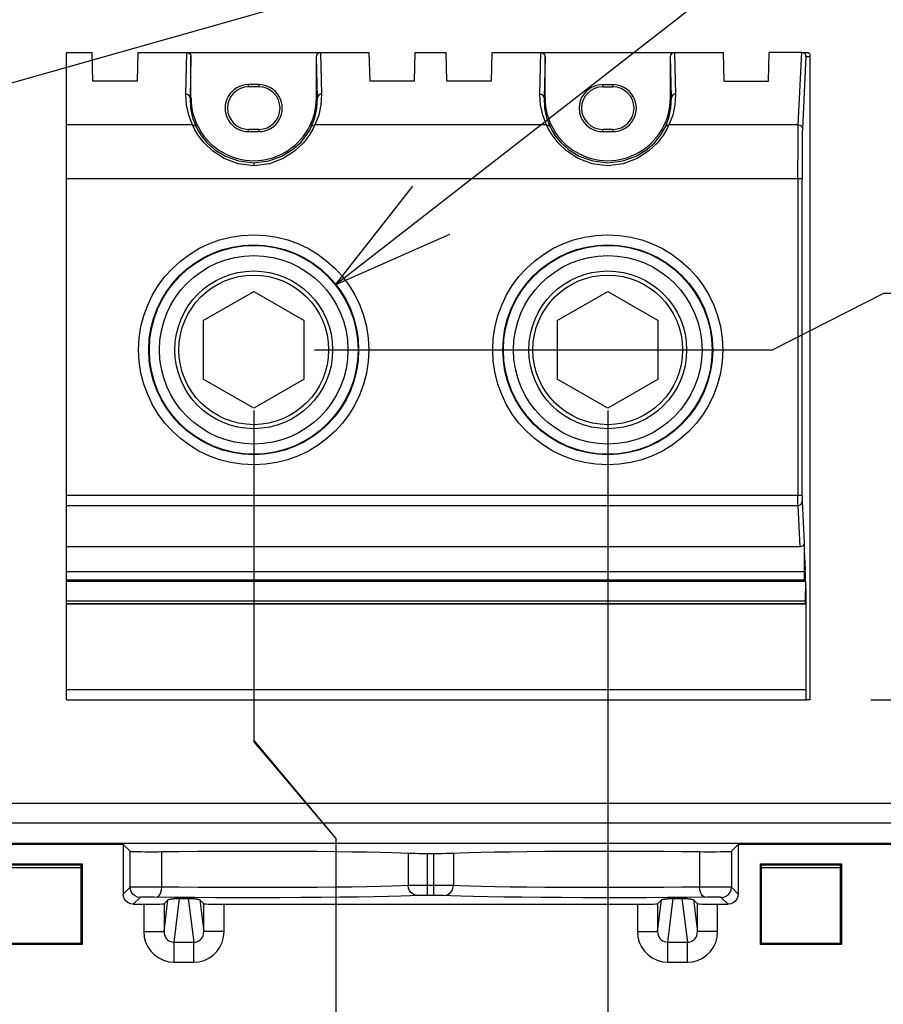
# Model space of a CAD drawing. Extents: x 28 to 410, y 33 to 287.
# Tile 50 of 63: x 299 to 313, y 168 to 185. Entities that reach past the tile are written whole.
import ezdxf

# ---------------------------------------------------------------- set-up
doc = ezdxf.new("R2010")
doc.units = 0
doc.header["$LTSCALE"] = 23.1
doc.layers.get('0').update_dxf_attribs({"linetype": 'CONTINUOUS'})
for name, color, linetype in [('ALL_AXIS', 7, 'CONTINUOUS'), ('ALL_DIM', 7, 'CONTINUOUS'), ('ALL_FEATURES', 7, 'CONTINUOUS'), ('ALL_NOTE', 7, 'CONTINUOUS')]:
    doc.layers.add(name, color=color, linetype=linetype)
doc.dimstyles.get("Standard").update_dxf_attribs({"dimtxt": 2.5, "dimasz": 2.5, "dimexe": 1.25, "dimexo": 0.625, "dimtad": 1, "dimcen": 2.5, "dimazin": 3, "dimtfac": 1, "dimtmove": 0, "dimatfit": 3})

# ---------------------------------------------------------------- blocks, each defined once
blk = doc.blocks.new('_OPEN')
at = {"color": 0, "linetype": 'BYBLOCK'}
for p, q in [((0, 0), (-1, 0.25)), ((-1, -0.25), (0, 0)), ((-1, 0), (0, 0))]:
    blk.add_line(p, q, dxfattribs=at)
blk = doc.blocks.new('*D14')
at = {"layer": 'ALL_DIM', "color": 2, "linetype": 'CONTINUOUS'}
for p, q in [((286.183, 169.778), (286.183, 260.716)), ((295.383, 239.057), (295.383, 260.716)), ((286.183, 259.716), (273.17, 259.716)), ((273.17, 259.716), (290.783, 259.716)), ((300.383, 259.716), (290.783, 259.716)), ((295.383, 259.716), (300.383, 259.716))]:
    blk.add_line(p, q, dxfattribs=at)
at = {"layer": 'ALL_DIM', "color": 2, "linetype": 'CONTINUOUS', "xscale": 2, "yscale": 2, "zscale": 2}
blk.add_blockref('_OPEN', (286.183, 259.716), dxfattribs=at)
at = {"layer": 'ALL_DIM', "color": 2, "linetype": 'CONTINUOUS', "xscale": 2, "yscale": 2, "zscale": 2, "rotation": 180}
blk.add_blockref('_OPEN', (295.383, 259.716), dxfattribs=at)
blk = doc.blocks.new('*D18')
at = {"layer": 'ALL_DIM', "color": 2, "linetype": 'CONTINUOUS'}
for p, q in [((286.483, 178.205), (286.483, 172.902)), ((296.483, 178.205), (296.483, 144.111)), ((286.483, 172.902), (287.786, 171.255)), ((287.786, 171.255), (287.786, 144.111)), ((287.786, 145.111), (257.326, 145.111)), ((257.326, 145.111), (292.135, 145.111)), ((301.483, 145.111), (292.135, 145.111)), ((296.483, 145.111), (301.483, 145.111))]:
    blk.add_line(p, q, dxfattribs=at)
at = {"layer": 'ALL_DIM', "color": 2, "linetype": 'CONTINUOUS', "xscale": 2, "yscale": 2, "zscale": 2}
blk.add_blockref('_OPEN', (287.786, 145.111), dxfattribs=at)
at = {"layer": 'ALL_DIM', "color": 2, "linetype": 'CONTINUOUS', "xscale": 2, "yscale": 2, "zscale": 2, "rotation": 180}
blk.add_blockref('_OPEN', (296.483, 145.111), dxfattribs=at)
blk = doc.blocks.new('*D19')
at = {"layer": 'ALL_DIM', "color": 2, "linetype": 'CONTINUOUS'}
for p, q in [((303.05, 178.245), (303.05, 172.806)), ((303.05, 172.806), (304.405, 171.193)), ((304.405, 171.193), (304.405, 138.111)), ((286.183, 163.778), (286.183, 138.111)), ((286.183, 139.111), (295.294, 139.111)), ((304.405, 139.111), (295.294, 139.111))]:
    blk.add_line(p, q, dxfattribs=at)
at = {"layer": 'ALL_DIM', "color": 2, "linetype": 'CONTINUOUS', "xscale": 2, "yscale": 2, "zscale": 2, "rotation": 180}
blk.add_blockref('_OPEN', (286.183, 139.111), dxfattribs=at)
at = {"layer": 'ALL_DIM', "color": 2, "linetype": 'CONTINUOUS', "xscale": 2, "yscale": 2, "zscale": 2}
blk.add_blockref('_OPEN', (304.405, 139.111), dxfattribs=at)
blk = doc.blocks.new('*D20')
at = {"layer": 'ALL_DIM', "color": 2, "linetype": 'CONTINUOUS'}
for p, q in [((303.05, 178.245), (303.05, 172.787)), ((308.883, 178.245), (308.883, 138.111)), ((303.05, 172.787), (304.405, 171.194)), ((304.405, 171.194), (304.405, 138.111)), ((304.405, 139.111), (299.405, 139.111)), ((299.405, 139.111), (306.644, 139.111)), ((321.322, 139.111), (306.644, 139.111)), ((308.883, 139.111), (321.322, 139.111))]:
    blk.add_line(p, q, dxfattribs=at)
at = {"layer": 'ALL_DIM', "color": 2, "linetype": 'CONTINUOUS', "xscale": 2, "yscale": 2, "zscale": 2}
blk.add_blockref('_OPEN', (304.405, 139.111), dxfattribs=at)
at = {"layer": 'ALL_DIM', "color": 2, "linetype": 'CONTINUOUS', "xscale": 2, "yscale": 2, "zscale": 2, "rotation": 180}
blk.add_blockref('_OPEN', (308.883, 139.111), dxfattribs=at)
blk = doc.blocks.new('*D22')
at = {"layer": 'ALL_DIM', "color": 2, "linetype": 'CONTINUOUS'}
for p, q in [((322.483, 178.205), (322.483, 126.111)), ((286.183, 163.778), (286.183, 126.111)), ((286.183, 127.111), (304.333, 127.111)), ((322.483, 127.111), (304.333, 127.111))]:
    blk.add_line(p, q, dxfattribs=at)
at = {"layer": 'ALL_DIM', "color": 2, "linetype": 'CONTINUOUS', "xscale": 2, "yscale": 2, "zscale": 2, "rotation": 180}
blk.add_blockref('_OPEN', (286.183, 127.111), dxfattribs=at)
at = {"layer": 'ALL_DIM', "color": 2, "linetype": 'CONTINUOUS', "xscale": 2, "yscale": 2, "zscale": 2}
blk.add_blockref('_OPEN', (322.483, 127.111), dxfattribs=at)
blk = doc.blocks.new('_DOT')
at = {"color": 0, "linetype": 'BYBLOCK'}
blk.add_line((-0.25, 0), (-1, 0), dxfattribs=at)
at = {"color": 0, "linetype": 'BYBLOCK', "const_width": 0.25}
blk.add_lwpolyline([(-0.125, 0, 1), (0.125, 0, 1)], format="xyb", close=True, dxfattribs=at)
blk = doc.blocks.new('*D23')
at = {"layer": 'ALL_DIM', "color": 2, "linetype": 'CONTINUOUS'}
for p, q in [((381.625, 173.478), (381.625, 173.728)), ((381.625, 173.728), (381.625, 170.128)), ((313.216, 173.478), (382.625, 173.478)), ((381.625, 155.184), (381.625, 170.128)), ((345.85, 166.778), (382.625, 166.778)), ((381.625, 166.778), (381.625, 155.184))]:
    blk.add_line(p, q, dxfattribs=at)
at = {"layer": 'ALL_DIM', "color": 2, "linetype": 'CONTINUOUS', "xscale": 2, "yscale": 2, "zscale": 2}
for name, p, rotation in [('_DOT', (381.625, 173.478), 270), ('_OPEN', (381.625, 166.778), 90)]:
    blk.add_blockref(name, p, dxfattribs=dict(at, rotation=rotation))
blk = doc.blocks.new('*D24')
at = {"layer": 'ALL_DIM', "color": 2, "linetype": 'CONTINUOUS'}
for p, q in [((387.625, 180.18), (387.625, 192.402)), ((387.625, 192.402), (387.625, 176.829)), ((311.596, 179.245), (313.431, 180.18)), ((313.431, 180.18), (388.625, 180.18)), ((304.05, 179.245), (311.596, 179.245)), ((387.625, 168.478), (387.625, 176.829)), ((313.216, 173.478), (388.625, 173.478)), ((387.625, 173.478), (387.625, 168.478))]:
    blk.add_line(p, q, dxfattribs=at)
at = {"layer": 'ALL_DIM', "color": 2, "linetype": 'CONTINUOUS', "xscale": 2, "yscale": 2, "zscale": 2}
for p, rotation in [((387.625, 180.18), 270), ((387.625, 173.478), 90)]:
    blk.add_blockref('_OPEN', p, dxfattribs=dict(at, rotation=rotation))

msp = doc.modelspace()

# ---------------------------------------------------------------- linework, layer by layer
at = {"color": 7, "linetype": 'CONTINUOUS'}
for p, q in [((299.966, 184.145), (300.388, 184.145)), ((299.966, 175.443), (299.966, 184.145)), ((312.051, 175.999), (299.966, 175.999)), ((299.966, 175.457), (312.119, 175.457)), ((299.966, 173.478), (299.966, 175.443)), ((312.139, 175.432), (312.138, 175.104)), ((299.966, 173.478), (312.146, 173.478))]:
    msp.add_line(p, q, dxfattribs=at)
at = {"color": 9, "linetype": 'CONTINUOUS'}
for p, q in [((302.041, 182.953), (299.966, 182.953)), ((299.966, 182.067), (312.017, 182.067)), ((312.017, 176.844), (299.966, 176.844)), ((299.966, 176.68), (312.018, 176.68)), ((312.118, 175.589), (299.966, 175.589)), ((312.138, 175.625), (312.12, 175.625)), ((312.119, 175.443), (299.966, 175.443)), ((299.966, 175.432), (312.139, 175.432)), ((312.138, 175.104), (299.966, 175.104)), ((299.966, 175.065), (312.139, 175.065)), ((312.139, 175.054), (299.966, 175.054)), ((312.144, 173.645), (299.966, 173.645))]:
    msp.add_line(p, q, dxfattribs=at)
at = {"layer": 'ALL_AXIS', "color": 7, "linetype": 'CONTINUOUS'}
msp.add_line((276.85, 171.778), (352.183, 171.778), dxfattribs=at)
at = {"layer": 'ALL_FEATURES', "color": 7, "linetype": 'CONTINUOUS'}
for p, q in [((300.399, 183.671), (300.388, 184.145)), ((301.133, 183.671), (301.145, 184.145)), ((301.145, 184.145), (304.954, 184.145)), ((304.966, 183.671), (304.954, 184.145)), ((305.7, 183.671), (305.712, 184.145)), ((305.712, 184.145), (306.221, 184.145)), ((306.233, 183.671), (306.221, 184.145)), ((306.967, 183.671), (306.979, 184.145)), ((306.979, 184.145), (310.788, 184.145)), ((310.799, 183.671), (310.788, 184.145)), ((311.533, 183.671), (311.545, 184.145)), ((312.082, 184.145), (311.545, 184.145)), ((312.082, 184.145), (312.164, 184.145)), ((312.082, 184.145), (312.093, 184.144)), ((312.164, 184.145), (312.184, 184.142)), ((302.016, 183.395), (302.016, 184.077)), ((304.083, 183.395), (304.083, 184.077)), ((307.85, 183.395), (307.85, 184.077)), ((309.916, 183.395), (309.916, 184.077)), ((312.137, 184.117), (312.143, 184.105)), ((312.143, 184.105), (312.146, 184.098)), ((312.147, 184.095), (312.146, 184.098)), ((312.216, 173.478), (312.216, 184.119)), ((301.133, 183.671), (300.399, 183.671)), ((305.7, 183.671), (304.966, 183.671)), ((306.967, 183.671), (306.233, 183.671)), ((310.799, 183.671), (311.533, 183.671)), ((303.133, 183.616), (302.966, 183.616)), ((303.133, 183.578), (302.966, 183.578)), ((308.8, 183.616), (308.966, 183.616)), ((308.8, 183.578), (308.966, 183.578)), ((303.133, 182.878), (302.966, 182.878)), ((308.966, 182.878), (308.8, 182.878)), ((303.133, 182.839), (302.966, 182.839)), ((308.966, 182.839), (308.8, 182.839)), ((312.017, 182.067), (312.084, 182.067)), ((312.084, 176.844), (312.084, 182.067)), ((302.216, 179.726), (303.05, 180.207)), ((303.05, 180.207), (303.883, 179.726)), ((308.05, 179.726), (308.883, 180.207)), ((308.883, 180.207), (309.716, 179.726)), ((302.216, 179.726), (302.216, 178.764)), ((303.883, 178.764), (303.883, 179.726)), ((308.05, 179.726), (308.05, 178.764)), ((309.716, 178.764), (309.716, 179.726)), ((303.05, 178.282), (302.216, 178.764)), ((303.883, 178.764), (303.05, 178.282)), ((308.883, 178.282), (308.05, 178.764)), ((309.716, 178.764), (308.883, 178.282)), ((312.118, 176.066), (312.118, 175.589)), ((312.122, 175.933), (312.138, 175.625)), ((299.966, 175.443), (312.12, 175.443)), ((312.119, 175.457), (312.12, 175.443)), ((312.12, 175.443), (312.12, 175.443)), ((312.14, 175.076), (312.144, 175.361)), ((312.144, 175.307), (312.144, 173.645)), ((312.139, 175.065), (312.139, 175.054)), ((312.139, 175.052), (299.966, 175.052)), ((312.216, 173.478), (312.146, 173.478)), ((353.655, 171.111), (275.378, 171.111)), ((300.9, 171.094), (298.216, 171.094)), ((300.9, 171.094), (301.012, 170.982)), ((300.9, 171.094), (300.9, 170.278)), ((311.033, 171.094), (310.921, 170.982)), ((320.933, 171.094), (311.033, 171.094)), ((311.033, 171.094), (311.033, 170.278)), ((305.914, 170.948), (306.018, 170.948)), ((298.891, 170.778), (300.225, 170.778)), ((298.909, 170.761), (300.207, 170.761)), ((300.207, 170.711), (298.909, 170.711)), ((300.225, 170.778), (300.207, 170.761)), ((300.207, 169.462), (300.207, 170.761)), ((300.225, 170.778), (300.225, 169.445)), ((311.4, 170.778), (312.733, 170.778)), ((311.417, 170.761), (311.4, 170.778)), ((311.4, 169.445), (311.4, 170.778)), ((311.417, 170.761), (312.716, 170.761)), ((311.417, 169.462), (311.417, 170.761)), ((312.716, 170.711), (311.417, 170.711)), ((312.716, 170.761), (312.733, 170.778)), ((312.716, 169.462), (312.716, 170.761)), ((312.733, 170.778), (312.733, 169.445)), ((301.818, 170.206), (301.972, 170.206)), ((309.951, 170.206), (310.106, 170.206)), ((301.066, 170.111), (301.239, 170.111)), ((301.572, 170.117), (301.637, 170.182)), ((302.227, 170.117), (302.162, 170.182)), ((302.561, 170.111), (309.372, 170.111)), ((309.705, 170.117), (309.77, 170.182)), ((310.361, 170.117), (310.296, 170.182)), ((310.694, 170.111), (310.866, 170.111)), ((300.225, 169.445), (298.891, 169.445)), ((300.207, 169.462), (298.909, 169.462)), ((300.225, 169.445), (300.207, 169.462)), ((311.417, 169.462), (311.4, 169.445)), ((312.733, 169.445), (311.4, 169.445)), ((312.716, 169.462), (311.417, 169.462)), ((312.733, 169.445), (312.716, 169.462))]:
    msp.add_line(p, q, dxfattribs=at)
at = {"layer": 'ALL_FEATURES', "color": 9, "linetype": 'CONTINUOUS'}
for p, q in [((301.933, 183.46), (301.95, 184.145)), ((304.15, 184.145), (304.167, 183.46)), ((307.766, 183.46), (307.783, 184.145)), ((309.983, 184.145), (310, 183.46)), ((312.023, 182.953), (312.082, 184.145)), ((302.016, 184.077), (302, 183.395)), ((304.1, 183.395), (304.083, 184.077)), ((307.85, 184.077), (307.833, 183.395)), ((309.933, 183.395), (309.916, 184.077)), ((312.149, 184.079), (312.09, 182.888)), ((312.149, 184.078), (312.144, 184.101)), ((312.149, 184.078), (312.149, 184.079)), ((312.149, 184.078), (312.216, 184.078)), ((312.149, 184.078), (312.149, 184.078)), ((302.966, 183.578), (302.966, 183.616)), ((303.133, 183.616), (303.133, 183.578)), ((308.8, 183.578), (308.8, 183.616)), ((308.966, 183.616), (308.966, 183.578)), ((302.016, 183.395), (302, 183.395)), ((304.1, 183.395), (304.083, 183.395)), ((307.85, 183.395), (307.833, 183.395)), ((309.933, 183.395), (309.916, 183.395)), ((302.966, 182.839), (302.966, 182.878)), ((303.133, 182.878), (303.133, 182.839)), ((307.874, 182.953), (304.059, 182.953)), ((308.8, 182.839), (308.8, 182.878)), ((308.966, 182.878), (308.966, 182.839)), ((312.023, 182.953), (309.892, 182.953)), ((303.05, 182.329), (303.05, 182.278)), ((312.017, 182.067), (312.017, 176.844)), ((312.084, 176.844), (312.017, 176.844)), ((312.051, 175.999), (312.018, 176.68)), ((312.084, 176.746), (312.118, 176.066)), ((349.683, 171.445), (279.35, 171.445)), ((301.012, 170.39), (301.012, 170.982)), ((301.536, 170.392), (301.536, 170.977)), ((305.594, 170.952), (305.594, 170.419)), ((305.914, 170.254), (305.914, 170.948)), ((306.018, 170.254), (306.018, 170.948)), ((306.339, 170.952), (306.339, 170.419)), ((310.397, 170.977), (310.397, 170.392)), ((310.921, 170.982), (310.921, 170.39)), ((301.012, 170.39), (300.9, 170.278)), ((306.018, 170.421), (305.914, 170.421)), ((311.033, 170.278), (310.921, 170.39)), ((301.179, 170.223), (301.066, 170.111)), ((301.738, 169.485), (301.827, 170.206)), ((301.972, 170.206), (302.062, 169.485)), ((306.018, 170.254), (305.914, 170.254)), ((309.871, 169.485), (309.961, 170.206)), ((310.106, 170.206), (310.195, 169.485)), ((310.866, 170.111), (310.754, 170.223)), ((301.239, 170.111), (301.239, 169.659)), ((301.572, 169.659), (301.637, 170.182)), ((301.572, 170.117), (301.572, 169.659)), ((302.162, 170.182), (302.227, 169.659)), ((302.227, 169.659), (302.227, 170.117)), ((302.561, 169.659), (302.561, 170.111)), ((309.372, 170.111), (309.372, 169.659)), ((309.705, 169.659), (309.77, 170.182)), ((309.705, 170.117), (309.705, 169.659)), ((310.296, 170.182), (310.361, 169.659)), ((310.361, 169.659), (310.361, 170.117)), ((310.694, 169.659), (310.694, 170.111)), ((301.239, 169.659), (301.572, 169.659)), ((302.561, 169.659), (302.227, 169.659)), ((309.372, 169.659), (309.705, 169.659)), ((310.694, 169.659), (310.361, 169.659)), ((301.738, 169.485), (302.062, 169.485)), ((301.738, 169.155), (301.738, 169.485)), ((302.062, 169.155), (302.062, 169.485)), ((309.871, 169.485), (310.195, 169.485)), ((309.871, 169.155), (309.871, 169.485)), ((310.195, 169.155), (310.195, 169.485)), ((301.738, 169.155), (302.062, 169.155)), ((309.871, 169.155), (310.195, 169.155))]:
    msp.add_line(p, q, dxfattribs=at)
at = {"layer": 'ALL_FEATURES', "color": 7, "linetype": 'CONTINUOUS'}
for points in [[(301.95, 184.145), (301.975, 184.139), (301.998, 184.124), (302.012, 184.101), (302.016, 184.077)], [(304.083, 184.077), (304.089, 184.103), (304.104, 184.126), (304.126, 184.14), (304.15, 184.145)], [(307.783, 184.145), (307.809, 184.139), (307.831, 184.124), (307.845, 184.101), (307.85, 184.077)], [(309.916, 184.077), (309.922, 184.103), (309.937, 184.126), (309.959, 184.14), (309.983, 184.145)], [(312.093, 184.144), (312.095, 184.143), (312.108, 184.139)], [(312.108, 184.139), (312.119, 184.134), (312.129, 184.126), (312.137, 184.117)], [(312.184, 184.142), (312.202, 184.133), (312.216, 184.119)], [(312.146, 184.098), (312.147, 184.093), (312.149, 184.079)], [(312.118, 176.066), (312.113, 176.04), (312.097, 176.017), (312.075, 176.003), (312.051, 175.999)], [(312.122, 175.933), (312.122, 175.935), (312.122, 175.936), (312.122, 175.936)], [(312.118, 175.589), (312.118, 175.543), (312.118, 175.503), (312.119, 175.473), (312.119, 175.457)], [(312.139, 175.432), (312.139, 175.497), (312.139, 175.557), (312.138, 175.602), (312.138, 175.625)], [(312.144, 175.307), (312.144, 175.332), (312.144, 175.354), (312.144, 175.368), (312.144, 175.373)], [(312.144, 175.373), (312.144, 175.372), (312.144, 175.368), (312.144, 175.361)], [(312.138, 175.104), (312.138, 175.087), (312.138, 175.073), (312.139, 175.065)], [(312.139, 175.054), (312.139, 175.053), (312.139, 175.052), (312.139, 175.052)], [(312.144, 173.645), (312.145, 173.58), (312.145, 173.527), (312.145, 173.491), (312.146, 173.478)], [(301.012, 170.982), (301.021, 170.98), (301.045, 170.979), (301.083, 170.978), (301.133, 170.977), (301.193, 170.977), (301.261, 170.976), (301.332, 170.976), (301.403, 170.976), (301.473, 170.976), (301.536, 170.977)], [(301.536, 170.977), (301.822, 170.98), (302.128, 170.982), (302.448, 170.984), (302.778, 170.985), (303.113, 170.985), (303.446, 170.985), (303.773, 170.984), (304.089, 170.982), (304.388, 170.979), (304.665, 170.976), (304.917, 170.972), (305.139, 170.968), (305.328, 170.963), (305.481, 170.957), (305.594, 170.952)], [(305.594, 170.952), (305.621, 170.951), (305.662, 170.95), (305.714, 170.949), (305.776, 170.948), (305.843, 170.948), (305.914, 170.948)], [(306.018, 170.948), (306.089, 170.948), (306.157, 170.948), (306.219, 170.949), (306.271, 170.95), (306.311, 170.951), (306.339, 170.952)], [(306.339, 170.952), (306.452, 170.957), (306.605, 170.963), (306.793, 170.968), (307.015, 170.972), (307.267, 170.976), (307.545, 170.979), (307.844, 170.982), (308.16, 170.984), (308.487, 170.985), (308.82, 170.985), (309.154, 170.985), (309.485, 170.984), (309.805, 170.982), (310.111, 170.98), (310.397, 170.977)], [(310.397, 170.977), (310.46, 170.976), (310.529, 170.976), (310.601, 170.976), (310.672, 170.976), (310.739, 170.977), (310.8, 170.977), (310.85, 170.978), (310.888, 170.979), (310.912, 170.98), (310.921, 170.982)], [(301.066, 170.111), (301.023, 170.117), (300.983, 170.134), (300.949, 170.16), (300.922, 170.195), (300.905, 170.235), (300.9, 170.278)], [(301.637, 170.182), (301.64, 170.184), (301.644, 170.186), (301.648, 170.188), (301.653, 170.189), (301.658, 170.191), (301.664, 170.192), (301.67, 170.194), (301.676, 170.195), (301.682, 170.196), (301.689, 170.197), (301.695, 170.198), (301.701, 170.199), (301.708, 170.199), (301.714, 170.2), (301.721, 170.201), (301.727, 170.201), (301.733, 170.202), (301.74, 170.203), (301.746, 170.203), (301.752, 170.203), (301.759, 170.204), (301.765, 170.204), (301.772, 170.205), (301.778, 170.205), (301.785, 170.205), (301.793, 170.205), (301.8, 170.206), (301.809, 170.206), (301.818, 170.206)], [(301.972, 170.206), (301.982, 170.206), (301.991, 170.206), (301.999, 170.206), (302.007, 170.205), (302.014, 170.205), (302.021, 170.205), (302.028, 170.205), (302.034, 170.204), (302.041, 170.204), (302.047, 170.203), (302.053, 170.203), (302.06, 170.203), (302.066, 170.202), (302.073, 170.201), (302.079, 170.201), (302.085, 170.2), (302.092, 170.199), (302.098, 170.199), (302.105, 170.198), (302.111, 170.197), (302.117, 170.196), (302.123, 170.195), (302.13, 170.194), (302.136, 170.192), (302.141, 170.191), (302.147, 170.189), (302.152, 170.188), (302.156, 170.186), (302.16, 170.184), (302.162, 170.182)], [(303.321, 170.217), (303.125, 170.217), (302.779, 170.217)], [(309.154, 170.217), (308.819, 170.217), (308.612, 170.217)], [(309.77, 170.182), (309.773, 170.184), (309.777, 170.186), (309.781, 170.188), (309.786, 170.189), (309.792, 170.191), (309.797, 170.192), (309.803, 170.194), (309.809, 170.195), (309.816, 170.196), (309.822, 170.197), (309.828, 170.198), (309.835, 170.199), (309.841, 170.199), (309.848, 170.2), (309.854, 170.201), (309.86, 170.201), (309.867, 170.202), (309.873, 170.203), (309.879, 170.203), (309.886, 170.203), (309.892, 170.204), (309.899, 170.204), (309.905, 170.205), (309.912, 170.205), (309.919, 170.205), (309.926, 170.205), (309.934, 170.206), (309.942, 170.206), (309.951, 170.206)], [(310.106, 170.206), (310.115, 170.206), (310.124, 170.206), (310.133, 170.206), (310.14, 170.205), (310.147, 170.205), (310.154, 170.205), (310.161, 170.205), (310.168, 170.204), (310.174, 170.204), (310.18, 170.203), (310.187, 170.203), (310.193, 170.203), (310.199, 170.202), (310.206, 170.201), (310.212, 170.201), (310.219, 170.2), (310.225, 170.199), (310.231, 170.199), (310.238, 170.198), (310.244, 170.197), (310.251, 170.196), (310.257, 170.195), (310.263, 170.194), (310.269, 170.192), (310.275, 170.191), (310.28, 170.189), (310.285, 170.188), (310.289, 170.186), (310.293, 170.184), (310.296, 170.182)], [(311.033, 170.278), (311.027, 170.235), (311.011, 170.195), (310.984, 170.16), (310.95, 170.134), (310.91, 170.117), (310.866, 170.111)], [(301.239, 170.111), (301.312, 170.111), (301.382, 170.112), (301.445, 170.113), (301.497, 170.113), (301.537, 170.115), (301.563, 170.116), (301.572, 170.117)], [(302.227, 170.117), (302.237, 170.116), (302.262, 170.115), (302.302, 170.113), (302.355, 170.113), (302.418, 170.112), (302.487, 170.111), (302.561, 170.111)], [(309.372, 170.111), (309.446, 170.111), (309.515, 170.112), (309.578, 170.113), (309.631, 170.113), (309.671, 170.115), (309.696, 170.116), (309.705, 170.117)], [(310.361, 170.117), (310.37, 170.116), (310.395, 170.115), (310.435, 170.113), (310.488, 170.113), (310.551, 170.112), (310.621, 170.111), (310.694, 170.111)]]:
    msp.add_lwpolyline(points, dxfattribs=at)
at = {"layer": 'ALL_FEATURES', "color": 9, "linetype": 'CONTINUOUS'}
for points in [[(302.041, 182.953), (301.979, 183.114), (301.943, 183.283), (301.933, 183.46)], [(302, 183.395), (301.995, 183.419), (301.981, 183.44), (301.959, 183.455), (301.933, 183.46)], [(302, 183.395), (302.008, 183.228), (302.042, 183.069), (302.1, 182.918)], [(303.999, 182.918), (304.057, 183.069), (304.091, 183.228), (304.1, 183.395)], [(304.167, 183.46), (304.157, 183.283), (304.121, 183.114), (304.059, 182.953)], [(304.167, 183.46), (304.142, 183.456), (304.12, 183.442), (304.105, 183.421), (304.1, 183.395)], [(307.874, 182.953), (307.812, 183.114), (307.776, 183.283), (307.766, 183.46)], [(307.833, 183.395), (307.828, 183.419), (307.814, 183.44), (307.792, 183.455), (307.766, 183.46)], [(307.833, 183.395), (307.842, 183.228), (307.876, 183.069), (307.933, 182.918)], [(309.833, 182.918), (309.891, 183.069), (309.924, 183.228), (309.933, 183.395)], [(310, 183.46), (309.99, 183.283), (309.954, 183.114), (309.892, 182.953)], [(310, 183.46), (309.975, 183.456), (309.954, 183.442), (309.939, 183.421), (309.933, 183.395)], [(303.05, 182.278), (302.792, 182.31), (302.564, 182.396), (302.376, 182.519), (302.231, 182.657), (302.131, 182.789), (302.07, 182.892), (302.041, 182.953)], [(302.041, 182.953), (302.064, 182.949), (302.085, 182.937), (302.1, 182.918)], [(302.1, 182.918), (302.128, 182.864), (302.185, 182.775), (302.277, 182.662), (302.41, 182.543), (302.586, 182.436), (302.8, 182.359), (303.05, 182.329)], [(304.059, 182.953), (304.029, 182.892), (303.969, 182.789), (303.869, 182.658), (303.724, 182.519), (303.536, 182.397), (303.308, 182.31), (303.05, 182.278)], [(303.05, 182.329), (303.3, 182.359), (303.514, 182.436), (303.691, 182.544), (303.824, 182.664), (303.916, 182.776), (303.972, 182.864), (303.999, 182.918)], [(303.999, 182.918), (304.014, 182.937), (304.035, 182.949), (304.059, 182.953)], [(307.874, 182.953), (307.898, 182.949), (307.919, 182.937), (307.933, 182.918)], [(309.892, 182.953), (309.862, 182.891), (309.801, 182.787), (309.703, 182.658), (309.561, 182.522), (309.37, 182.397), (309.139, 182.31), (308.882, 182.278), (308.626, 182.31), (308.395, 182.398), (308.205, 182.522), (308.064, 182.658), (307.965, 182.787), (307.904, 182.891), (307.874, 182.953)], [(307.933, 182.918), (307.962, 182.862), (308.019, 182.774), (308.108, 182.664), (308.238, 182.547), (308.414, 182.438), (308.635, 182.358), (308.883, 182.329), (309.132, 182.359), (309.352, 182.438), (309.528, 182.547), (309.658, 182.664), (309.748, 182.774), (309.804, 182.863), (309.833, 182.918)], [(309.833, 182.918), (309.847, 182.937), (309.868, 182.949), (309.892, 182.953)], [(312.017, 182.067), (312.017, 182.275), (312.018, 182.471), (312.019, 182.645), (312.02, 182.789), (312.021, 182.893), (312.023, 182.953)], [(312.023, 182.953), (312.048, 182.948), (312.069, 182.935), (312.084, 182.913), (312.09, 182.888)], [(312.09, 182.888), (312.088, 182.832), (312.087, 182.735), (312.085, 182.603), (312.084, 182.441), (312.084, 182.26), (312.084, 182.067)], [(312.018, 176.68), (312.017, 176.7), (312.017, 176.737), (312.017, 176.787), (312.017, 176.844)], [(312.084, 176.844), (312.084, 176.799), (312.084, 176.764), (312.084, 176.746)], [(312.018, 176.68), (312.043, 176.685), (312.065, 176.699), (312.079, 176.721), (312.084, 176.746)], [(301.536, 170.392), (301.477, 170.393), (301.416, 170.393), (301.352, 170.393), (301.288, 170.393), (301.226, 170.393), (301.168, 170.392), (301.117, 170.392), (301.074, 170.392), (301.042, 170.391), (301.02, 170.391), (301.012, 170.39)], [(301.179, 170.223), (301.135, 170.229), (301.095, 170.246), (301.061, 170.272), (301.034, 170.307), (301.018, 170.347), (301.012, 170.39)], [(301.44, 170.226), (301.465, 170.232), (301.488, 170.249), (301.507, 170.275), (301.522, 170.31), (301.532, 170.35), (301.536, 170.392)], [(305.594, 170.419), (305.481, 170.413), (305.329, 170.408), (305.14, 170.403), (304.919, 170.398), (304.668, 170.394), (304.391, 170.39), (304.093, 170.388), (303.779, 170.385), (303.453, 170.384), (303.121, 170.384), (302.787, 170.384), (302.457, 170.385), (302.134, 170.387), (301.824, 170.389), (301.536, 170.392)], [(305.914, 170.421), (305.854, 170.421), (305.796, 170.421), (305.742, 170.421), (305.693, 170.42), (305.652, 170.42), (305.619, 170.42), (305.594, 170.419)], [(305.754, 170.252), (305.713, 170.258), (305.675, 170.275), (305.641, 170.301), (305.616, 170.336), (305.6, 170.376), (305.594, 170.419)], [(306.339, 170.419), (306.316, 170.42), (306.285, 170.42), (306.244, 170.42), (306.196, 170.421), (306.143, 170.421), (306.084, 170.421), (306.018, 170.421)], [(306.179, 170.252), (306.22, 170.258), (306.258, 170.275), (306.291, 170.301), (306.317, 170.336), (306.333, 170.376), (306.339, 170.419)], [(310.397, 170.392), (310.111, 170.389), (309.806, 170.387), (309.485, 170.385), (309.156, 170.384), (308.823, 170.384), (308.491, 170.384), (308.164, 170.385), (307.849, 170.387), (307.551, 170.39), (307.274, 170.394), (307.022, 170.398), (306.799, 170.402), (306.608, 170.408), (306.453, 170.413), (306.339, 170.419)], [(310.921, 170.39), (310.913, 170.391), (310.894, 170.391), (310.862, 170.392), (310.82, 170.392), (310.77, 170.392), (310.712, 170.393), (310.65, 170.393), (310.585, 170.393), (310.521, 170.393), (310.458, 170.393), (310.397, 170.392)], [(310.492, 170.226), (310.468, 170.232), (310.445, 170.249), (310.426, 170.275), (310.41, 170.31), (310.401, 170.35), (310.397, 170.392)], [(310.754, 170.223), (310.797, 170.229), (310.838, 170.246), (310.872, 170.272), (310.899, 170.307), (310.915, 170.347), (310.921, 170.39)], [(301.411, 170.226), (301.381, 170.226), (301.349, 170.226), (301.316, 170.226), (301.285, 170.226), (301.257, 170.226), (301.231, 170.226), (301.21, 170.225), (301.193, 170.225), (301.183, 170.224), (301.179, 170.223)], [(302.779, 170.217), (302.42, 170.218), (302.076, 170.22), (301.747, 170.223), (301.411, 170.226)], [(305.754, 170.252), (305.633, 170.247), (305.472, 170.241), (305.271, 170.236), (305.036, 170.231), (304.77, 170.227), (304.476, 170.224), (304.159, 170.221), (303.825, 170.219), (303.478, 170.218), (303.321, 170.217)], [(305.914, 170.254), (305.884, 170.254), (305.855, 170.254), (305.828, 170.254), (305.804, 170.254), (305.783, 170.253), (305.767, 170.253), (305.754, 170.252)], [(306.179, 170.252), (306.167, 170.253), (306.152, 170.253), (306.131, 170.254), (306.107, 170.254), (306.081, 170.254), (306.051, 170.254), (306.018, 170.254)], [(308.612, 170.217), (308.466, 170.217), (308.119, 170.219), (307.784, 170.221), (307.467, 170.224), (307.173, 170.227), (306.905, 170.231), (306.668, 170.236), (306.465, 170.241), (306.3, 170.247), (306.179, 170.252)], [(310.188, 170.223), (309.864, 170.22), (309.523, 170.218), (309.154, 170.217)], [(310.754, 170.223), (310.751, 170.224), (310.741, 170.225), (310.725, 170.225), (310.704, 170.225), (310.679, 170.226), (310.65, 170.226), (310.619, 170.226), (310.586, 170.226), (310.554, 170.226), (310.523, 170.226), (310.188, 170.223)], [(301.239, 169.659), (301.247, 169.57), (301.269, 169.487), (301.305, 169.408), (301.354, 169.336), (301.414, 169.275), (301.484, 169.225), (301.563, 169.187), (301.649, 169.163), (301.738, 169.155)], [(301.572, 169.659), (301.575, 169.628), (301.582, 169.599), (301.594, 169.572), (301.61, 169.547), (301.63, 169.526), (301.653, 169.509), (301.68, 169.496), (301.708, 169.488), (301.738, 169.485)], [(302.062, 169.155), (302.148, 169.162), (302.231, 169.185), (302.308, 169.221), (302.379, 169.27), (302.44, 169.331), (302.491, 169.401), (302.529, 169.481), (302.553, 169.568), (302.561, 169.659)], [(302.062, 169.485), (302.091, 169.487), (302.118, 169.495), (302.144, 169.507), (302.167, 169.524), (302.188, 169.545), (302.204, 169.569), (302.217, 169.597), (302.225, 169.627), (302.227, 169.659)], [(309.372, 169.659), (309.38, 169.57), (309.402, 169.487), (309.438, 169.408), (309.487, 169.336), (309.548, 169.275), (309.617, 169.225), (309.696, 169.187), (309.783, 169.163), (309.871, 169.155)], [(309.705, 169.659), (309.708, 169.628), (309.715, 169.599), (309.727, 169.572), (309.743, 169.547), (309.763, 169.526), (309.787, 169.509), (309.813, 169.496), (309.842, 169.488), (309.871, 169.485)], [(310.195, 169.155), (310.281, 169.162), (310.364, 169.185), (310.442, 169.221), (310.512, 169.27), (310.574, 169.331), (310.624, 169.401), (310.662, 169.481), (310.686, 169.568), (310.694, 169.659)], [(310.195, 169.485), (310.224, 169.487), (310.251, 169.495), (310.277, 169.507), (310.301, 169.524), (310.321, 169.545), (310.338, 169.569), (310.35, 169.597), (310.358, 169.627), (310.361, 169.659)]]:
    msp.add_lwpolyline(points, dxfattribs=at)
for centre, radius in [((303.05, 179.245), 1.896), ((308.883, 179.245), 1.896), ((303.05, 179.245), 1.553), ((308.883, 179.245), 1.553), ((303.05, 179.245), 1.3), ((308.883, 179.245), 1.3)]:
    msp.add_circle(centre, radius, dxfattribs=at)
at = {"layer": 'ALL_FEATURES', "color": 7, "linetype": 'CONTINUOUS'}
for centre, radius in [((303.05, 179.245), 1.729), ((303.05, 179.245), 1.72), ((308.883, 179.245), 1.729), ((308.883, 179.245), 1.72), ((303.05, 179.245), 1.233), ((308.883, 179.245), 1.233)]:
    msp.add_circle(centre, radius, dxfattribs=at)
for centre, radius, start, end in [((302.966, 183.228), 0.388, 89.9999, 270), ((302.966, 183.228), 0.35, 90, 270), ((303.133, 183.228), 0.388, 270, 90.0001), ((303.133, 183.228), 0.35, 270, 90), ((308.8, 183.228), 0.388, 89.9999, 270), ((308.8, 183.228), 0.35, 90, 270), ((308.966, 183.228), 0.388, 270, 90.0001), ((308.966, 183.228), 0.35, 270, 90), ((303.05, 183.395), 1.033, 179.9999, 360), ((308.883, 183.395), 1.033, 179.9999, 360)]:
    msp.add_arc(centre, radius, start, end, dxfattribs=at)
at = {"layer": 'ALL_NOTE', "color": 2, "linetype": 'CONTINUOUS'}
for p, q in [((304.394, 180.317), (363.133, 226.044)), ((287.785, 180.448), (363.987, 202.052))]:
    msp.add_line(p, q, dxfattribs=at)
msp.add_lwpolyline([(305.665, 181.94), (304.394, 180.317), (306.28, 181.151)], dxfattribs=at)

# ---------------------------------------------------------------- dimensions: what is measured, and where the dimension line sits
at = {"layer": 'ALL_DIM', "color": 2, "linetype": 'CONTINUOUS'}
for base, p1, p2, picture, middle in [((295.383, 259.716), (286.183, 168.778), (295.383, 238.057), '*D14', (273.17, 259.716)), ((296.483, 145.111), (286.483, 179.205), (296.483, 179.205), '*D18', (257.326, 145.111)), ((303.05, 139.111), (286.183, 164.778), (303.05, 179.245), '*D19', (289.79, 139.111)), ((322.483, 127.111), (286.183, 164.778), (322.483, 179.205), '*D22', (297.453, 127.111)), ((308.883, 139.111), (303.05, 179.245), (308.883, 179.245), '*D20', (310.314, 139.111))]:
    dim = msp.add_linear_dim(base=base, p1=p1, p2=p2, dimstyle='Standard', dxfattribs=at)
    dim.commit()
    dim.dimension.update_dxf_attribs({"geometry": picture, "text_midpoint": middle, "dimtype": 128})
dim = msp.add_linear_dim(base=(387.625, 179.245), p1=(312.216, 173.478), p2=(303.05, 179.245), angle=90, dimstyle='Standard', dxfattribs=at)
dim.commit()
dim.dimension.update_dxf_attribs({"geometry": '*D24', "text_midpoint": (387.625, 181.394), "dimtype": 128})
dim = msp.add_linear_dim(base=(381.625, 173.478), p1=(344.85, 166.778), p2=(312.216, 173.478), angle=90, dimstyle='Standard', override={"dimblk2": 'DOT', "dimsah": 1}, dxfattribs=at)
dim.commit()
dim.dimension.update_dxf_attribs({"geometry": '*D23', "text_midpoint": (381.625, 155.184), "dimtype": 128})

doc.saveas('drawing.dxf')
